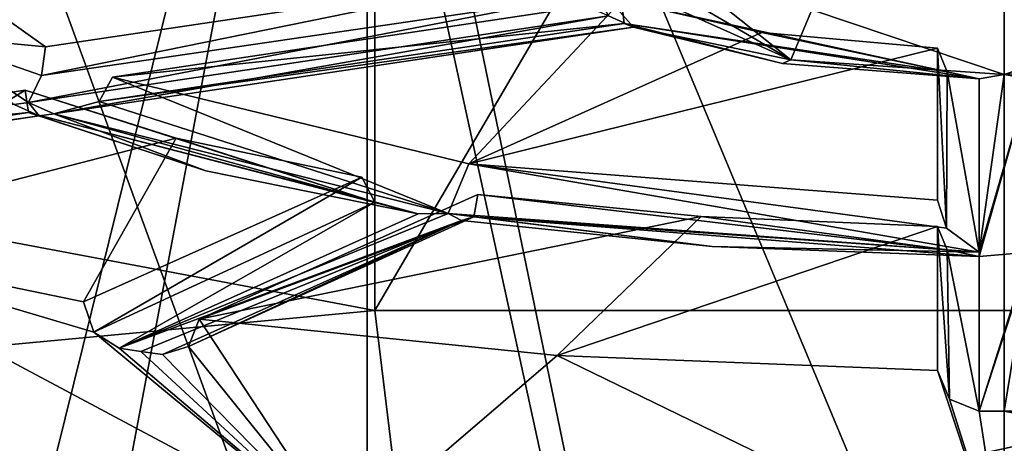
# Model space of a CAD drawing. Header units: millimetres. Extents: x -322 to 175, y 0 to 232.
# Tile 146 of 157: x -5.89 to 0, y 96.27 to 98.8. Entities that reach past the tile are written whole.
import ezdxf

# ---------------------------------------------------------------- set-up
doc = ezdxf.new("R2010")
doc.units = ezdxf.units.MM
doc.header["$LTSCALE"] = 65.185185
for name, color, linetype in [('1584', 7, 'CONTINUOUS'), ('1585', 7, 'CONTINUOUS'), ('1586', 7, 'CONTINUOUS'), ('1587', 7, 'CONTINUOUS'), ('1614', 7, 'CONTINUOUS'), ('1619', 7, 'CONTINUOUS'), ('1623', 7, 'CONTINUOUS'), ('1633', 7, 'CONTINUOUS'), ('1638', 7, 'CONTINUOUS'), ('1643', 7, 'CONTINUOUS'), ('1644', 7, 'CONTINUOUS'), ('1650', 7, 'CONTINUOUS'), ('1651', 7, 'CONTINUOUS'), ('1652', 7, 'CONTINUOUS'), ('1653', 7, 'CONTINUOUS'), ('1654', 7, 'CONTINUOUS'), ('1671', 7, 'CONTINUOUS'), ('1672', 7, 'CONTINUOUS'), ('1685', 7, 'CONTINUOUS'), ('1686', 7, 'CONTINUOUS'), ('1687', 7, 'CONTINUOUS'), ('1688', 7, 'CONTINUOUS'), ('1689', 7, 'CONTINUOUS'), ('1690', 7, 'CONTINUOUS'), ('1709', 7, 'CONTINUOUS'), ('1712', 7, 'CONTINUOUS'), ('1713', 7, 'CONTINUOUS'), ('1714', 7, 'CONTINUOUS'), ('1715', 7, 'CONTINUOUS')]:
    doc.layers.add(name, color=color, linetype=linetype)

msp = doc.modelspace()

# ---------------------------------------------------------------- linework, layer by layer
at = {"layer": '1584', "color": 7, "linetype": 'CONTINUOUS', "true_color": 0xe0f2ff}
for points in [[(0, 83.5, -13), (7.6412, 83.5, -10.5172), (7.6412, 127.7237, -2.5364), (0, 83.5, -13)], [(0, 83.5, -13), (7.6412, 127.7237, -2.5364), (0, 123.766, -6.5547), (0, 83.5, -13)], [(7.6214, 120.4699, 17.2234), (7.6214, 83.5, 10.5316), (0, 119.6004, 19.5336), (7.6214, 120.4699, 17.2234)], [(7.6214, 83.5, 10.5316), (0, 83.5, 13), (0, 119.6004, 19.5336), (7.6214, 83.5, 10.5316)]]:
    msp.add_3dface(points, dxfattribs=at)
at = {"layer": '1585', "color": 7, "linetype": 'CONTINUOUS', "true_color": 0xe0f2ff}
for points in [[(-7.6214, 83.5, -10.5316), (0, 123.766, -6.5547), (-7.6214, 127.7288, -2.5498), (-7.6214, 83.5, -10.5316)], [(-7.6214, 83.5, -10.5316), (0, 83.5, -13), (0, 123.766, -6.5547), (-7.6214, 83.5, -10.5316)], [(0, 83.5, 13), (-7.6412, 83.5, 10.5172), (-7.6412, 120.4749, 17.21), (0, 83.5, 13)], [(0, 119.6004, 19.5336), (0, 83.5, 13), (-7.6412, 120.4749, 17.21), (0, 119.6004, 19.5336)]]:
    msp.add_3dface(points, dxfattribs=at)
at = {"layer": '1586', "color": 7, "linetype": 'CONTINUOUS', "true_color": 0xe0f2ff}
for points in [[(0, 124.7054, -8.3508), (0, 83.5, -15), (-8.7939, 123.8095, -5.6472), (0, 124.7054, -8.3508)], [(0, 83.5, -15), (-8.7939, 83.5, -12.1519), (-8.7939, 123.8095, -5.6472), (0, 83.5, -15)], [(-8.8168, 83.5, 12.1353), (0, 83.5, 15), (0, 119.0773, 21.4735), (-8.8168, 83.5, 12.1353)], [(-8.8168, 116.1701, 17.4072), (-8.8168, 83.5, 12.1353), (0, 119.0773, 21.4735), (-8.8168, 116.1701, 17.4072)]]:
    msp.add_3dface(points, dxfattribs=at)
at = {"layer": '1587', "color": 7, "linetype": 'CONTINUOUS', "true_color": 0xe0f2ff}
for points in [[(8.8168, 83.5, -12.1353), (0, 83.5, -15), (0, 124.7054, -8.3508), (8.8168, 83.5, -12.1353)], [(8.8168, 83.5, -12.1353), (0, 124.7054, -8.3508), (8.8168, 123.8043, -5.6314), (8.8168, 83.5, -12.1353)], [(0, 119.0773, 21.4735), (0, 83.5, 15), (8.7939, 116.1649, 17.4229), (0, 119.0773, 21.4735)], [(0, 83.5, 15), (8.7939, 83.5, 12.1519), (8.7939, 116.1649, 17.4229), (0, 83.5, 15)]]:
    msp.add_3dface(points, dxfattribs=at)
at = {"layer": '1614', "color": 2, "linetype": 'CONTINUOUS'}
for points in [[(-3.9511, 95.6959, 222.9486), (-7.3009, 97.4826, 224.787), (-7.301, 96.2752, 225.1106), (-3.9511, 95.6959, 222.9486)], [(-5.505, 97.1114, 223.4017), (-7.3009, 97.4826, 224.787), (-5.4429, 96.9306, 223.41), (-5.505, 97.1114, 223.4017)], [(-5.4429, 96.9306, 223.41), (-7.3009, 97.4826, 224.787), (-3.9511, 95.6959, 222.9486), (-5.4429, 96.9306, 223.41)], [(-4.8122, 97.0079, 223.0154), (-4.8769, 96.846, 223.0943), (-3.9511, 95.6959, 222.9486), (-4.8122, 97.0079, 223.0154)], [(-2.6723, 96.7909, 222.2057), (-4.8122, 97.0079, 223.0154), (-3.9511, 95.6959, 222.9486), (-2.6723, 96.7909, 222.2057)], [(-5.2919, 96.8361, 223.3401), (-5.4429, 96.9306, 223.41), (-3.9511, 95.6959, 222.9486), (-5.2919, 96.8361, 223.3401)], [(-5.1625, 96.8164, 223.2668), (-5.2919, 96.8361, 223.3401), (-3.9511, 95.6959, 222.9486), (-5.1625, 96.8164, 223.2668)], [(-4.8769, 96.846, 223.0943), (-5.0321, 96.7973, 223.1952), (-3.9511, 95.6959, 222.9486), (-4.8769, 96.846, 223.0943)], [(-5.0321, 96.7973, 223.1952), (-5.1625, 96.8164, 223.2668), (-3.9511, 95.6959, 222.9486), (-5.0321, 96.7973, 223.1952)], [(0, 95.4925, 222.1894), (-2.6723, 96.7909, 222.2057), (-3.9511, 95.6959, 222.9486), (0, 95.4925, 222.1894)], [(-0.4, 96.7019, 221.8734), (-2.6723, 96.7909, 222.2057), (0, 95.4925, 222.1894), (-0.4, 96.7019, 221.8734)], [(-0.3268, 96.5305, 221.9167), (-0.4, 96.7019, 221.8734), (0, 95.4925, 222.1894), (-0.3268, 96.5305, 221.9167)], [(-0.15, 96.4587, 221.9317), (-0.3268, 96.5305, 221.9167), (0, 95.4925, 222.1894), (-0.15, 96.4587, 221.9317)], [(0, 96.4584, 221.9306), (-0.15, 96.4587, 221.9317), (0, 95.4925, 222.1894), (0, 96.4584, 221.9306)], [(0.15, 96.4587, 221.9317), (0, 96.4584, 221.9306), (3.9512, 95.6959, 222.9486), (0.15, 96.4587, 221.9317)], [(3.9512, 95.6959, 222.9486), (0, 96.4584, 221.9306), (0, 95.4925, 222.1894), (3.9512, 95.6959, 222.9486)]]:
    msp.add_3dface(points, dxfattribs=at)
at = {"layer": '1619', "color": 7, "linetype": 'CONTINUOUS', "true_color": 0xcad1ee}
for points in [[(-3.8085, 93.9236, 221.1638), (-9.9711, 110.7787, 221.2827), (-9.9712, 95.0824, 225.4886), (-3.8085, 93.9236, 221.1638)], [(-3.8086, 109.6199, 216.958), (-9.9711, 110.7787, 221.2827), (-3.8085, 93.9236, 221.1638), (-3.8086, 109.6199, 216.958)], [(3.8086, 109.6199, 216.958), (-3.8086, 109.6199, 216.958), (3.8086, 93.9236, 221.1638), (3.8086, 109.6199, 216.958)], [(3.8086, 93.9236, 221.1638), (-3.8086, 109.6199, 216.958), (-3.8085, 93.9236, 221.1638), (3.8086, 93.9236, 221.1638)]]:
    msp.add_3dface(points, dxfattribs=at)
at = {"layer": '1623', "color": 7, "linetype": 'CONTINUOUS', "true_color": 0xcad1ee}
for points in [[(-11.2858, 105.6052, 221.6801), (-4.3108, 104.2936, 216.7851), (-7.8464, 94.5995, 221.1769), (-11.2858, 105.6052, 221.6801)], [(-7.8464, 94.5995, 221.1769), (-4.3108, 104.2936, 216.7851), (0, 93.9742, 218.8434), (-7.8464, 94.5995, 221.1769)], [(-4.3108, 104.2936, 216.7851), (4.3108, 104.2936, 216.7851), (0, 93.9742, 218.8434), (-4.3108, 104.2936, 216.7851)], [(0, 93.9742, 218.8434), (4.3108, 104.2936, 216.7851), (7.8464, 94.5995, 221.1769), (0, 93.9742, 218.8434)]]:
    msp.add_3dface(points, dxfattribs=at)
at = {"layer": '1633', "color": 2, "linetype": 'CONTINUOUS'}
for points in [[(-5.3317, 98.4559, 228.4196), (-3.2, 97.9377, 226.4854), (-2.2875, 98.9108, 230.1173), (-5.3317, 98.4559, 228.4196)], [(-2.2875, 98.9108, 230.1173), (-3.2, 97.9377, 226.4854), (-1.45, 98.7222, 229.4132), (-2.2875, 98.9108, 230.1173)], [(-3.2, 97.9377, 226.4854), (-0.4, 98.6288, 229.0647), (-1.45, 98.7222, 229.4132), (-3.2, 97.9377, 226.4854)], [(-0.4, 97.719, 225.6693), (-0.4, 98.6288, 229.0647), (-3.2, 97.9377, 226.4854), (-0.4, 97.719, 225.6693)]]:
    msp.add_3dface(points, dxfattribs=at)
at = {"layer": '1638', "color": 2, "linetype": 'CONTINUOUS'}
msp.add_3dface([(-5.7317, 98.6353, 229.0888), (-2.6875, 99.0902, 230.7865), (-6.2307, 98.9937, 230.4266), (-5.7317, 98.6353, 229.0888)], dxfattribs=at)
at = {"layer": '1643', "color": 2, "linetype": 'CONTINUOUS'}
for points in [[(-3.1705, 97.6194, 225.9148), (-3.1479, 97.754, 225.7999), (-0.3423, 97.4233, 225.1828), (-3.1705, 97.6194, 225.9148)], [(-0.3423, 97.4233, 225.1828), (-3.1479, 97.754, 225.7999), (-1.8117, 97.6222, 225.308), (-0.3423, 97.4233, 225.1828)], [(-3.2443, 97.5987, 226.1863), (-3.1705, 97.6194, 225.9148), (-1.747, 97.4432, 225.606), (-3.2443, 97.5987, 226.1863)], [(-1.747, 97.4432, 225.606), (-3.1705, 97.6194, 225.9148), (-0.15, 97.3841, 225.3854), (-1.747, 97.4432, 225.606)], [(-0.15, 97.3841, 225.3854), (-3.1705, 97.6194, 225.9148), (-0.3423, 97.4233, 225.1828), (-0.15, 97.3841, 225.3854)], [(-0.4, 97.5634, 225.0887), (-0.3423, 97.4233, 225.1828), (-1.8117, 97.6222, 225.308), (-0.4, 97.5634, 225.0887)]]:
    msp.add_3dface(points, dxfattribs=at)
at = {"layer": '1644', "color": 2, "linetype": 'CONTINUOUS'}
for points in [[(-5.8338, 98.2439, 228.2452), (-5.8523, 98.3782, 228.1293), (-3.7634, 97.7081, 226.2454), (-5.8338, 98.2439, 228.2452)], [(-3.7634, 97.7081, 226.2454), (-5.8523, 98.3782, 228.1293), (-4.9497, 98.0911, 227.058), (-3.7634, 97.7081, 226.2454)], [(-5.7692, 98.2238, 228.5191), (-5.8338, 98.2439, 228.2452), (-4.773, 97.8954, 227.2935), (-5.7692, 98.2238, 228.5191)], [(-4.773, 97.8954, 227.2935), (-5.8338, 98.2439, 228.2452), (-3.5041, 97.6375, 226.3312), (-4.773, 97.8954, 227.2935)], [(-3.5041, 97.6375, 226.3312), (-5.8338, 98.2439, 228.2452), (-3.7634, 97.7081, 226.2454), (-3.5041, 97.6375, 226.3312)], [(-3.8407, 97.8575, 226.1862), (-3.7634, 97.7081, 226.2454), (-4.9497, 98.0911, 227.058), (-3.8407, 97.8575, 226.1862)]]:
    msp.add_3dface(points, dxfattribs=at)
at = {"layer": '1650', "color": 2, "linetype": 'CONTINUOUS'}
for points in [[(-2.3, 99.3722, 231.8391), (-2.3732, 99.2014, 231.8848), (-1.2764, 98.5594, 229.7714), (-2.3, 99.3722, 231.8391)], [(-1.15, 98.8567, 229.9151), (-2.3, 99.3722, 231.8391), (-1.2764, 98.5594, 229.7714), (-1.15, 98.8567, 229.9151)], [(-2.3732, 99.2014, 231.8848), (-2.55, 99.1307, 231.9038), (-1.2764, 98.5594, 229.7714), (-2.3732, 99.2014, 231.8848)], [(-0.0001, 98.4707, 229.4407), (-1.15, 98.8567, 229.9151), (-1.2764, 98.5594, 229.7714), (-0.0001, 98.4707, 229.4407)], [(1.15, 98.8567, 229.9151), (-1.15, 98.8567, 229.9151), (-0.0001, 98.4707, 229.4407), (1.15, 98.8567, 229.9151)], [(1.2763, 98.5593, 229.7714), (1.15, 98.8567, 229.9151), (-0.0001, 98.4707, 229.4407), (1.2763, 98.5593, 229.7714)]]:
    msp.add_3dface(points, dxfattribs=at)
at = {"layer": '1651', "color": 2, "linetype": 'CONTINUOUS'}
for points in [[(-2.2875, 98.9108, 230.1173), (-1.45, 98.7222, 229.4132), (-0.3407, 98.4862, 229.1568), (-2.2875, 98.9108, 230.1173)], [(-2.2875, 98.9108, 230.1173), (-0.3407, 98.4862, 229.1568), (-2.272, 98.7747, 230.2338), (-2.2875, 98.9108, 230.1173)], [(-0.3407, 98.4862, 229.1568), (-0.15, 98.4459, 229.3482), (-2.272, 98.7747, 230.2338), (-0.3407, 98.4862, 229.1568)], [(-2.272, 98.7747, 230.2338), (-0.15, 98.4459, 229.3482), (-1.325, 98.5367, 229.687), (-2.272, 98.7747, 230.2338)], [(-2.2163, 98.7547, 230.5005), (-2.272, 98.7747, 230.2338), (-1.325, 98.5367, 229.687), (-2.2163, 98.7547, 230.5005)], [(-1.45, 98.7222, 229.4132), (-0.4, 98.6288, 229.0647), (-0.3407, 98.4862, 229.1568), (-1.45, 98.7222, 229.4132)]]:
    msp.add_3dface(points, dxfattribs=at)
at = {"layer": '1652', "color": 2, "linetype": 'CONTINUOUS'}
for points in [[(-5.3317, 98.4559, 228.4196), (-2.2875, 98.9108, 230.1173), (-2.272, 98.7747, 230.2338), (-5.3317, 98.4559, 228.4196)], [(-5.3317, 98.4559, 228.4196), (-2.272, 98.7747, 230.2338), (-5.41, 98.3094, 228.4781), (-5.3317, 98.4559, 228.4196)], [(-2.272, 98.7747, 230.2338), (-2.2163, 98.7547, 230.5005), (-5.41, 98.3094, 228.4781), (-2.272, 98.7747, 230.2338)], [(-5.41, 98.3094, 228.4781), (-2.2163, 98.7547, 230.5005), (-5.6826, 98.2367, 228.5674), (-5.41, 98.3094, 228.4781)]]:
    msp.add_3dface(points, dxfattribs=at)
at = {"layer": '1653', "color": 2, "linetype": 'CONTINUOUS'}
for points in [[(-5.3317, 98.4559, 228.4196), (-5.41, 98.3094, 228.4781), (-3.325, 97.6402, 226.341), (-5.3317, 98.4559, 228.4196)], [(-3.2, 97.9377, 226.4854), (-5.3317, 98.4559, 228.4196), (-3.325, 97.6402, 226.341), (-3.2, 97.9377, 226.4854)], [(-5.41, 98.3094, 228.4781), (-5.6826, 98.2367, 228.5674), (-3.325, 97.6402, 226.341), (-5.41, 98.3094, 228.4781)], [(-0.15, 97.41, 225.482), (-3.2, 97.9377, 226.4854), (-3.325, 97.6402, 226.341), (-0.15, 97.41, 225.482)], [(-0.4, 97.719, 225.6693), (-3.2, 97.9377, 226.4854), (-0.3448, 97.5525, 225.6533), (-0.4, 97.719, 225.6693)], [(-0.3448, 97.5525, 225.6533), (-3.2, 97.9377, 226.4854), (-0.15, 97.41, 225.482), (-0.3448, 97.5525, 225.6533)]]:
    msp.add_3dface(points, dxfattribs=at)
at = {"layer": '1654', "color": 2, "linetype": 'CONTINUOUS'}
for points in [[(-0.4, 98.6288, 229.0647), (-0.4, 97.719, 225.6693), (-0.3448, 97.5525, 225.6533), (-0.4, 98.6288, 229.0647)], [(-0.3407, 98.4862, 229.1568), (-0.4, 98.6288, 229.0647), (-0.3448, 97.5525, 225.6533), (-0.3407, 98.4862, 229.1568)], [(-0.3407, 98.4862, 229.1568), (-0.3448, 97.5525, 225.6533), (-0.15, 97.41, 225.482), (-0.3407, 98.4862, 229.1568)], [(-0.15, 98.4459, 229.3482), (-0.3407, 98.4862, 229.1568), (-0.15, 97.41, 225.482), (-0.15, 98.4459, 229.3482)]]:
    msp.add_3dface(points, dxfattribs=at)
at = {"layer": '1671', "color": 2, "linetype": 'CONTINUOUS'}
for points in [[(-5.7317, 98.6353, 229.0888), (-6.2307, 98.9937, 230.4266), (-6.4424, 98.704, 230.3114), (-5.7317, 98.6353, 229.0888)], [(-5.7548, 98.4639, 229.0549), (-5.7317, 98.6353, 229.0888), (-6.4424, 98.704, 230.3114), (-5.7548, 98.4639, 229.0549)], [(-5.8326, 98.304, 228.8184), (-5.7548, 98.4639, 229.0549), (-6.4424, 98.704, 230.3114), (-5.8326, 98.304, 228.8184)]]:
    msp.add_3dface(points, dxfattribs=at)
at = {"layer": '1672', "color": 2, "linetype": 'CONTINUOUS'}
for points in [[(-2.6875, 99.0902, 230.7865), (-5.7317, 98.6353, 229.0888), (-5.7548, 98.4639, 229.0549), (-2.6875, 99.0902, 230.7865)], [(-2.6128, 98.9275, 230.8039), (-2.6875, 99.0902, 230.7865), (-5.7548, 98.4639, 229.0549), (-2.6128, 98.9275, 230.8039)], [(-2.3663, 98.822, 230.7515), (-2.6128, 98.9275, 230.8039), (-5.8326, 98.304, 228.8184), (-2.3663, 98.822, 230.7515)], [(-2.6128, 98.9275, 230.8039), (-5.7548, 98.4639, 229.0549), (-5.8326, 98.304, 228.8184), (-2.6128, 98.9275, 230.8039)]]:
    msp.add_3dface(points, dxfattribs=at)
at = {"layer": '1685', "color": 2, "linetype": 'CONTINUOUS'}
for points in [[(-8.735, 97.9474, 226.5216), (-5.8523, 98.3782, 228.1293), (-5.8338, 98.2439, 228.2452), (-8.735, 97.9474, 226.5216)], [(-8.7738, 97.7927, 226.6274), (-8.735, 97.9474, 226.5216), (-5.8338, 98.2439, 228.2452), (-8.7738, 97.7927, 226.6274)], [(-8.7738, 97.7927, 226.6274), (-5.8338, 98.2439, 228.2452), (-5.7692, 98.2238, 228.5191), (-8.7738, 97.7927, 226.6274)], [(-8.8658, 97.7611, 226.7923), (-8.7738, 97.7927, 226.6274), (-5.7692, 98.2238, 228.5191), (-8.8658, 97.7611, 226.7923)]]:
    msp.add_3dface(points, dxfattribs=at)
at = {"layer": '1686', "color": 2, "linetype": 'CONTINUOUS'}
for points in [[(-8.735, 97.9474, 226.5216), (-7.3009, 97.4826, 224.787), (-5.8523, 98.3782, 228.1293), (-8.735, 97.9474, 226.5216)], [(-5.8523, 98.3782, 228.1293), (-7.3009, 97.4826, 224.787), (-4.9497, 98.0911, 227.058), (-5.8523, 98.3782, 228.1293)], [(-7.3009, 97.4826, 224.787), (-5.505, 97.1114, 223.4017), (-4.9497, 98.0911, 227.058), (-7.3009, 97.4826, 224.787)], [(-5.505, 97.1114, 223.4017), (-3.8407, 97.8575, 226.1862), (-4.9497, 98.0911, 227.058), (-5.505, 97.1114, 223.4017)]]:
    msp.add_3dface(points, dxfattribs=at)
at = {"layer": '1687', "color": 2, "linetype": 'CONTINUOUS'}
for points in [[(-5.505, 97.1114, 223.4017), (-5.4429, 96.9306, 223.41), (-3.8407, 97.8575, 226.1862), (-5.505, 97.1114, 223.4017)], [(-5.4429, 96.9306, 223.41), (-3.7634, 97.7081, 226.2454), (-3.8407, 97.8575, 226.1862), (-5.4429, 96.9306, 223.41)], [(-5.4429, 96.9306, 223.41), (-5.2919, 96.8361, 223.3401), (-3.7634, 97.7081, 226.2454), (-5.4429, 96.9306, 223.41)], [(-5.2919, 96.8361, 223.3401), (-3.5041, 97.6375, 226.3312), (-3.7634, 97.7081, 226.2454), (-5.2919, 96.8361, 223.3401)]]:
    msp.add_3dface(points, dxfattribs=at)
at = {"layer": '1688', "color": 2, "linetype": 'CONTINUOUS'}
for points in [[(-4.8122, 97.0079, 223.0154), (-3.1479, 97.754, 225.7999), (-3.1705, 97.6194, 225.9148), (-4.8122, 97.0079, 223.0154)], [(-5.0321, 96.7973, 223.1952), (-4.8769, 96.846, 223.0943), (-3.2443, 97.5987, 226.1863), (-5.0321, 96.7973, 223.1952)], [(-4.8769, 96.846, 223.0943), (-4.8122, 97.0079, 223.0154), (-3.1705, 97.6194, 225.9148), (-4.8769, 96.846, 223.0943)], [(-4.8769, 96.846, 223.0943), (-3.1705, 97.6194, 225.9148), (-3.2443, 97.5987, 226.1863), (-4.8769, 96.846, 223.0943)]]:
    msp.add_3dface(points, dxfattribs=at)
at = {"layer": '1689', "color": 2, "linetype": 'CONTINUOUS'}
for points in [[(-3.1479, 97.754, 225.7999), (-4.8122, 97.0079, 223.0154), (-1.8117, 97.6222, 225.308), (-3.1479, 97.754, 225.7999)], [(-4.8122, 97.0079, 223.0154), (-2.6723, 96.7909, 222.2057), (-1.8117, 97.6222, 225.308), (-4.8122, 97.0079, 223.0154)], [(-2.6723, 96.7909, 222.2057), (-0.4, 97.5634, 225.0887), (-1.8117, 97.6222, 225.308), (-2.6723, 96.7909, 222.2057)], [(-2.6723, 96.7909, 222.2057), (-0.4, 96.7019, 221.8734), (-0.4, 97.5634, 225.0887), (-2.6723, 96.7909, 222.2057)]]:
    msp.add_3dface(points, dxfattribs=at)
at = {"layer": '1690', "color": 2, "linetype": 'CONTINUOUS'}
for points in [[(-0.4, 96.7019, 221.8734), (-0.3268, 96.5305, 221.9167), (-0.4, 97.5634, 225.0887), (-0.4, 96.7019, 221.8734)], [(-0.3268, 96.5305, 221.9167), (-0.3423, 97.4233, 225.1828), (-0.4, 97.5634, 225.0887), (-0.3268, 96.5305, 221.9167)], [(-0.3268, 96.5305, 221.9167), (-0.15, 96.4587, 221.9317), (-0.3423, 97.4233, 225.1828), (-0.3268, 96.5305, 221.9167)], [(-0.15, 96.4587, 221.9317), (-0.15, 97.3841, 225.3854), (-0.3423, 97.4233, 225.1828), (-0.15, 96.4587, 221.9317)]]:
    msp.add_3dface(points, dxfattribs=at)
at = {"layer": '1709', "color": 2, "linetype": 'CONTINUOUS'}
for points in [[(-1.2764, 98.5594, 229.7714), (-2.55, 99.1307, 231.9038), (-2.2163, 98.7547, 230.5005), (-1.2764, 98.5594, 229.7714)], [(-2.2163, 98.7547, 230.5005), (-2.55, 99.1307, 231.9038), (-2.3663, 98.822, 230.7515), (-2.2163, 98.7547, 230.5005)], [(-5.6826, 98.2367, 228.5674), (-2.3663, 98.822, 230.7515), (-5.8326, 98.304, 228.8184), (-5.6826, 98.2367, 228.5674)], [(-5.6826, 98.2367, 228.5674), (-2.2163, 98.7547, 230.5005), (-2.3663, 98.822, 230.7515), (-5.6826, 98.2367, 228.5674)], [(-1.2764, 98.5594, 229.7714), (-2.2163, 98.7547, 230.5005), (-1.325, 98.5367, 229.687), (-1.2764, 98.5594, 229.7714)], [(-5.9192, 98.291, 228.7701), (-5.8326, 98.304, 228.8184), (-6.4424, 98.704, 230.3114), (-5.9192, 98.291, 228.7701)], [(-0.15, 98.4459, 229.3482), (-1.2764, 98.5594, 229.7714), (-1.325, 98.5367, 229.687), (-0.15, 98.4459, 229.3482)], [(-0.0001, 98.4707, 229.4407), (-1.2764, 98.5594, 229.7714), (-0.15, 98.4459, 229.3482), (-0.0001, 98.4707, 229.4407)], [(1.2763, 98.5593, 229.7714), (-0.0001, 98.4707, 229.4407), (0.15, 98.4459, 229.3482), (1.2763, 98.5593, 229.7714)], [(-0.0001, 98.4707, 229.4407), (-0.15, 98.4459, 229.3482), (-0.15, 97.41, 225.482), (-0.0001, 98.4707, 229.4407)], [(-0.0001, 98.4707, 229.4407), (-0.15, 97.41, 225.482), (0.15, 98.4459, 229.3482), (-0.0001, 98.4707, 229.4407)], [(-0.15, 97.41, 225.482), (-0.15, 97.3841, 225.3854), (0.15, 98.4459, 229.3482), (-0.15, 97.41, 225.482)], [(0.15, 98.4459, 229.3482), (-0.15, 97.3841, 225.3854), (0.15, 97.41, 225.482), (0.15, 98.4459, 229.3482)], [(-5.9192, 98.291, 228.7701), (-5.7692, 98.2238, 228.5191), (-5.8326, 98.304, 228.8184), (-5.9192, 98.291, 228.7701)], [(-5.7692, 98.2238, 228.5191), (-5.6826, 98.2367, 228.5674), (-5.8326, 98.304, 228.8184), (-5.7692, 98.2238, 228.5191)], [(-8.8658, 97.7611, 226.7923), (-5.7692, 98.2238, 228.5191), (-5.9192, 98.291, 228.7701), (-8.8658, 97.7611, 226.7923)], [(-5.7692, 98.2238, 228.5191), (-4.773, 97.8954, 227.2935), (-5.6826, 98.2367, 228.5674), (-5.7692, 98.2238, 228.5191)], [(-4.773, 97.8954, 227.2935), (-3.5041, 97.6375, 226.3312), (-5.6826, 98.2367, 228.5674), (-4.773, 97.8954, 227.2935)], [(-5.6826, 98.2367, 228.5674), (-3.5041, 97.6375, 226.3312), (-3.325, 97.6402, 226.341), (-5.6826, 98.2367, 228.5674)], [(-5.2919, 96.8361, 223.3401), (-3.2443, 97.5987, 226.1863), (-3.325, 97.6402, 226.341), (-5.2919, 96.8361, 223.3401)], [(-3.5041, 97.6375, 226.3312), (-5.2919, 96.8361, 223.3401), (-3.325, 97.6402, 226.341), (-3.5041, 97.6375, 226.3312)], [(-5.2919, 96.8361, 223.3401), (-5.1625, 96.8164, 223.2668), (-3.2443, 97.5987, 226.1863), (-5.2919, 96.8361, 223.3401)], [(-5.1625, 96.8164, 223.2668), (-5.0321, 96.7973, 223.1952), (-3.2443, 97.5987, 226.1863), (-5.1625, 96.8164, 223.2668)], [(-3.2443, 97.5987, 226.1863), (-1.747, 97.4432, 225.606), (-3.325, 97.6402, 226.341), (-3.2443, 97.5987, 226.1863)], [(-1.747, 97.4432, 225.606), (-0.15, 97.41, 225.482), (-3.325, 97.6402, 226.341), (-1.747, 97.4432, 225.606)], [(-1.747, 97.4432, 225.606), (-0.15, 97.3841, 225.3854), (-0.15, 97.41, 225.482), (-1.747, 97.4432, 225.606)], [(-0.15, 96.4587, 221.9317), (0.15, 97.3841, 225.3854), (0.15, 97.41, 225.482), (-0.15, 96.4587, 221.9317)], [(-0.15, 97.3841, 225.3854), (-0.15, 96.4587, 221.9317), (0.15, 97.41, 225.482), (-0.15, 97.3841, 225.3854)], [(-0.15, 96.4587, 221.9317), (0, 96.4584, 221.9306), (0.15, 97.3841, 225.3854), (-0.15, 96.4587, 221.9317)], [(0, 96.4584, 221.9306), (0.15, 96.4587, 221.9317), (0.15, 97.3841, 225.3854), (0, 96.4584, 221.9306)]]:
    msp.add_3dface(points, dxfattribs=at)
at = {"layer": '1712', "color": 2, "linetype": 'CONTINUOUS'}
for points in [[(-3.511, 95.3693, 221.7296), (-7.301, 96.2752, 225.1106), (-9.1908, 96.4379, 225.7178), (-3.511, 95.3693, 221.7296)], [(-6.678, 95.7871, 223.2891), (-3.511, 95.3693, 221.7296), (-9.1908, 96.4379, 225.7178), (-6.678, 95.7871, 223.2891)], [(-3.9511, 95.6959, 222.9486), (-7.301, 96.2752, 225.1106), (-3.511, 95.3693, 221.7296), (-3.9511, 95.6959, 222.9486)]]:
    msp.add_3dface(points, dxfattribs=at)
at = {"layer": '1713', "color": 2, "linetype": 'CONTINUOUS'}
msp.add_3dface([(-3.568, 95.4529, 221.5206), (-6.678, 95.7871, 223.2891), (-9.3413, 96.5385, 225.5721), (-3.568, 95.4529, 221.5206)], dxfattribs=at)
at = {"layer": '1714', "color": 2, "linetype": 'CONTINUOUS'}
for points in [[(-3.7622, 97.0614, 220.4707), (-9.3413, 96.5385, 225.5721), (-9.8498, 98.2062, 224.7429), (-3.7622, 97.0614, 220.4707)], [(-3.568, 95.4529, 221.5206), (-9.3413, 96.5385, 225.5721), (-3.7622, 97.0614, 220.4707), (-3.568, 95.4529, 221.5206)], [(3.7622, 97.0614, 220.4707), (-3.568, 95.4529, 221.5206), (-3.7622, 97.0614, 220.4707), (3.7622, 97.0614, 220.4707)], [(3.568, 95.4529, 221.5206), (-3.568, 95.4529, 221.5206), (3.7622, 97.0614, 220.4707), (3.568, 95.4529, 221.5206)]]:
    msp.add_3dface(points, dxfattribs=at)
at = {"layer": '1715', "color": 2, "linetype": 'CONTINUOUS'}
for points in [[(-3.7622, 109.8983, 217.031), (-9.8498, 98.2062, 224.7429), (-9.8498, 111.043, 221.3033), (-3.7622, 109.8983, 217.031)], [(-3.7622, 97.0614, 220.4707), (-9.8498, 98.2062, 224.7429), (-3.7622, 109.8983, 217.031), (-3.7622, 97.0614, 220.4707)], [(3.7622, 97.0614, 220.4707), (-3.7622, 97.0614, 220.4707), (3.7622, 109.8983, 217.031), (3.7622, 97.0614, 220.4707)], [(3.7622, 109.8983, 217.031), (-3.7622, 97.0614, 220.4707), (-3.7622, 109.8983, 217.031), (3.7622, 109.8983, 217.031)]]:
    msp.add_3dface(points, dxfattribs=at)

doc.saveas('drawing.dxf')
